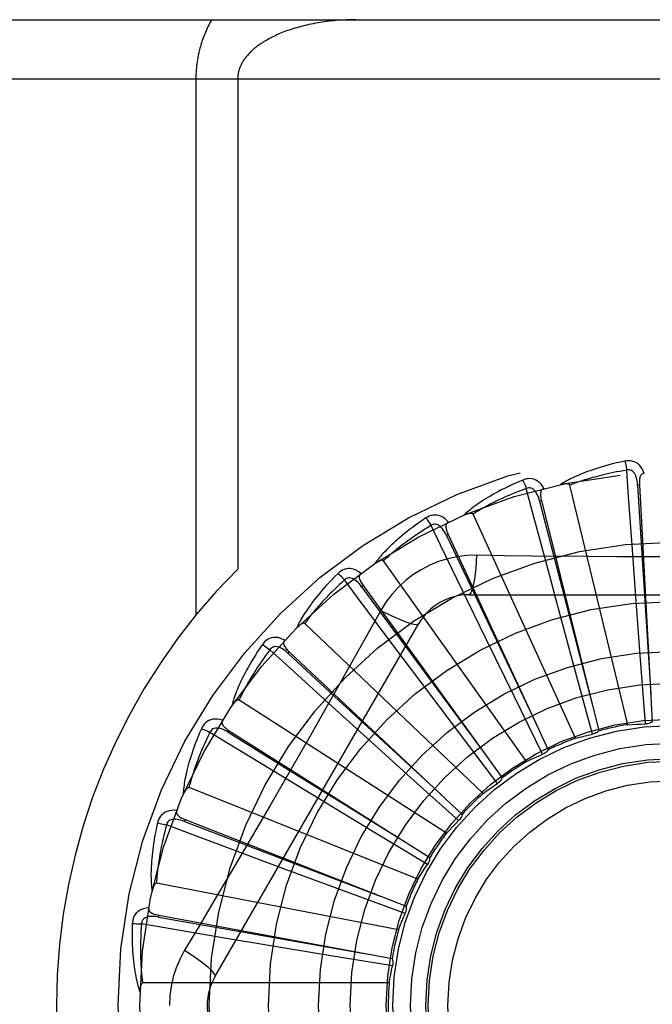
# Model space of a CAD drawing. Header units: inches. Extents: x 0 to 227, y 0 to 147.
# Tile 134 of 256: x 43.426 to 43.747, y 79.993 to 80.492. Entities that reach past the tile are written whole.
import ezdxf

# ---------------------------------------------------------------- set-up
doc = ezdxf.new("R2010")
doc.units = ezdxf.units.IN
doc.header["$LTSCALE"] = 12.4666666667
doc.header["$MEASUREMENT"] = 0
doc.linetypes.add('HIDDEN', pattern=[0.2, 0.1, -0.1])
doc.layers.add('LEFTHAND_DOOR_ASSEMBLY', color=7, linetype='CONTINUOUS')

msp = doc.modelspace()

# ---------------------------------------------------------------- linework, layer by layer
at = {"layer": 'LEFTHAND_DOOR_ASSEMBLY', "color": 8, "linetype": 'HIDDEN'}
for p, q in [((43.1784499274, 80.4923932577), (44.2404499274, 80.4923932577)), ((43.14844992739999, 80.4623932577), (44.2404499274, 80.4623932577)), ((43.5151631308, 80.4623932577), (43.5151631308, 80.1903715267)), ((43.5363763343, 80.4623932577), (43.5363763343, 80.2137606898)), ((43.7341562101, 80.1348321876), (43.70469369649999, 80.2562783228)), ((43.7400270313, 80.2564443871), (43.7390688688, 80.2563918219)), ((43.7400270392, 80.2564442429), (43.7465640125, 80.1362700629)), ((43.6903608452, 80.24846996), (43.6894299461, 80.2482370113)), ((43.6903608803, 80.2484698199), (43.7195228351, 80.13170447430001)), ((43.7076113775, 80.1279443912), (43.65569745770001, 80.2416200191)), ((43.6431013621, 80.2312402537), (43.6422313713, 80.2308353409)), ((43.643101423, 80.2312401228), (43.6938343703, 80.1221038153)), ((43.738216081, 80.19961304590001), (43.73664416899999, 80.2213099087)), ((43.6828497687, 80.1161574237), (43.610360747, 80.217954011)), ((43.6993380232, 80.1923229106), (43.69368835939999, 80.2133301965)), ((43.5999566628, 80.2053779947), (43.5991790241, 80.2048157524)), ((43.5999567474, 80.2053778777), (43.6704270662, 80.1078150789)), ((43.66254220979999, 80.1778067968), (43.6530189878, 80.1973652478)), ((43.65350797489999, 80.20072665), (43.8603918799, 80.20072665)), ((43.7405626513, 80.167906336), (43.738216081, 80.19961304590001)), ((43.6089185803, 80.1927040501), (43.6020155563, 80.1803288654)), ((43.70764272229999, 80.1616332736), (43.6993380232, 80.1923229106)), ((43.5248069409, 80.0069765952), (43.6282488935, 80.18614331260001)), ((43.66076633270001, 80.09989729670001), (43.5703221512, 80.1861356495)), ((43.6765048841, 80.1492434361), (43.66254220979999, 80.1778067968)), ((43.5624861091, 80.1718179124), (43.56182892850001, 80.1711186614)), ((43.5624862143, 80.1718178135), (43.6501469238, 80.0893546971)), ((43.62915853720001, 80.1565893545), (43.6161059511, 80.1739920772)), ((43.74304297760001, 80.1352056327), (43.7405626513, 80.167906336)), ((43.7162668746, 80.1299929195), (43.70764272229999, 80.1616332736)), ((43.6482745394, 80.1311846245), (43.62915853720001, 80.1565893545)), ((43.6421592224, 80.0797516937), (43.5370287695, 80.1473149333)), ((43.69096116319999, 80.11980699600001), (43.6765048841, 80.1492434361)), ((43.6003935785, 80.1294374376), (43.5842833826, 80.1440554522)), ((43.5320439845, 80.1317729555), (43.531531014, 80.13096196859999)), ((43.5320441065, 80.1317728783), (43.6337269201, 80.0673898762)), ((43.6680404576, 80.105016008), (43.6482745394, 80.1311846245)), ((43.6239720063, 80.1081095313), (43.6003935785, 80.1294374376)), ((43.5772869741, 80.09733238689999), (43.558701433, 80.1086373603)), ((43.6483331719, 80.0861545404), (43.6239720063, 80.1081095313)), ((43.6277009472, 80.0564487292), (43.51168391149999, 80.102894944)), ((43.6044756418, 80.08085215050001), (43.5772869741, 80.09733238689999)), ((43.5097305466, 80.08669045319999), (43.50938032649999, 80.0857970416)), ((43.509730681, 80.0866904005), (43.621760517, 80.0427144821)), ((43.6325515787, 80.0639042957), (43.6044756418, 80.08085215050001)), ((43.5606738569, 80.0614345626), (43.5402847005, 80.0690179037)), ((43.5904900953, 80.05039763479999), (43.5606738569, 80.0614345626)), ((43.617914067, 80.03083063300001), (43.4952036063, 80.0544811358)), ((43.621266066, 80.0390694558), (43.5904900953, 80.05039763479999)), ((43.4963522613, 80.0381998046), (43.49617744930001, 80.03725625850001)), ((43.4963524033, 80.0381997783), (43.61468021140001, 80.0162203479)), ((43.5511546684, 80.0230414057), (43.5296988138, 80.0266290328)), ((43.5825208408, 80.01784668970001), (43.5511546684, 80.0230414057)), ((43.6148845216, 80.0125476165), (43.5825208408, 80.01784668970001)), ((43.613152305, 80.00382331), (43.4881834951, 80.00382331))]:
    msp.add_line(p, q, dxfattribs=at)
for points in [[(43.5232016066, 80.4923932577), (43.522746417, 80.4915904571), (43.52230553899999, 80.49078471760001), (43.5218789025, 80.4899756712), (43.5214667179, 80.4891644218), (43.5210691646, 80.4883517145), (43.5206862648, 80.4875382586), (43.5203181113, 80.4867247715), (43.5199646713, 80.485911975), (43.5196259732, 80.4851005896), (43.5193019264, 80.4842913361), (43.5189924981, 80.48348493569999), (43.5186975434, 80.4826821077), (43.5184169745, 80.4818835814), (43.51815058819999, 80.4810900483), (43.5178982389, 80.48030223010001), (43.5176596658, 80.479520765), (43.517434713, 80.4787465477), (43.5172229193, 80.4779795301), (43.5170239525, 80.477220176), (43.51683727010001, 80.47646784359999), (43.51666235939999, 80.47572222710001), (43.5164987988, 80.474982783), (43.5163461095, 80.4742490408), (43.5162039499, 80.4735204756), (43.5160718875, 80.4727964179), (43.5159497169, 80.472076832), (43.515837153, 80.4713614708), (43.5157340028, 80.4706502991), (43.5156400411, 80.4699432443), (43.5155550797, 80.46924017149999), (43.5154789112, 80.46854097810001), (43.5154113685, 80.4678454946), (43.5153522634, 80.4671535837), (43.5153014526, 80.46646504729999), (43.5152587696, 80.465779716), (43.515224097, 80.46509736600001), (43.5151972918, 80.46441780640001), (43.51517826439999, 80.46374076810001), (43.5151668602, 80.46306587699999), (43.5151631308, 80.4623932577)], [(43.5963763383, 80.4923932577), (43.5951207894, 80.4923866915), (43.5938677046, 80.4923670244), (43.59261665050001, 80.4923343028), (43.5913689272, 80.4922885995), (43.59012541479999, 80.4922300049), (43.5888869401, 80.4921586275), (43.5876543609, 80.4920745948), (43.5864284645, 80.49197805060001), (43.5852100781, 80.4918691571), (43.5839999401, 80.4917480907), (43.5827988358, 80.4916150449), (43.5816074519, 80.4914702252), (43.5804265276, 80.49131385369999), (43.5792566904, 80.49114616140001), (43.57809862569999, 80.4909673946), (43.5769528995, 80.490777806), (43.5758201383, 80.4905776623), (43.5747008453, 80.4903672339), (43.5735955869, 80.4901468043), (43.5725047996, 80.4899166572), (43.57142898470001, 80.4896770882), (43.57036851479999, 80.48942839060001), (43.5693238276, 80.4891708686), (43.56829523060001, 80.4889048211), (43.5672830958, 80.4886305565), (43.5662876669, 80.4883483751), (43.56530924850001, 80.488058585), (43.5643480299, 80.4877614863), (43.5634042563, 80.4874573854), (43.5624780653, 80.4871465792), (43.5615696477, 80.4868293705), (43.5606790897, 80.48650605), (43.5598065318, 80.4861769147), (43.5589520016, 80.48584224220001), (43.5581155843, 80.4855023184), (43.5572972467, 80.4851574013), (43.5564970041, 80.48480775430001), (43.5557147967, 80.4844536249), (43.5549505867, 80.4840952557), (43.5542043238, 80.4837328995), (43.5534759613, 80.4833667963), (43.55276545, 80.482997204), (43.55207276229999, 80.4826243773), (43.5513977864, 80.4822485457), (43.5507404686, 80.4818699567), (43.5501006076, 80.4814887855), (43.5494780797, 80.481105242), (43.5488725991, 80.4807194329), (43.5482839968, 80.4803315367), (43.5477117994, 80.47994149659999), (43.5471552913, 80.4795490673), (43.5466150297, 80.479154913), (43.5460906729, 80.4787589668), (43.5455842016, 80.47836322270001), (43.5450977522, 80.4779697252), (43.544630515, 80.4775785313), (43.5441835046, 80.4771911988), (43.543753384, 80.4768052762), (43.5433372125, 80.47641872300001), (43.5429348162, 80.47603147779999), (43.5425446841, 80.47564232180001), (43.542167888, 80.4752525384), (43.5418051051, 80.4748630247), (43.5414560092, 80.4744737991), (43.5411205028, 80.4740850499), (43.5407985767, 80.47369716), (43.5404902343, 80.47331047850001), (43.5401953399, 80.4729253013), (43.5399138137, 80.4725419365), (43.539645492, 80.47216069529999), (43.5393902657, 80.4717819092), (43.53914789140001, 80.4714058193), (43.5389182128, 80.47103276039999), (43.5387008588, 80.4706627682), (43.5384955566, 80.4702960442), (43.5383018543, 80.469932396), (43.53811934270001, 80.4695717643), (43.5379476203, 80.46921390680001), (43.5377862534, 80.4688586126), (43.5376349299, 80.4685056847), (43.53749326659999, 80.46815487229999), (43.5373610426, 80.4678060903), (43.53723796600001, 80.4674591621), (43.5371238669, 80.4671140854), (43.5370185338, 80.4667708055), (43.5369217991, 80.46642928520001), (43.5368334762, 80.4660894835), (43.53675341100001, 80.4657513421), (43.53668143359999, 80.4654148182), (43.5366174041, 80.46507981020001), (43.5365611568, 80.46474615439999), (43.5365125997, 80.4644139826), (43.53647167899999, 80.4640845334), (43.53643811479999, 80.4637543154), (43.5364114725, 80.4634201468), (43.5363921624, 80.46308230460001), (43.5363804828, 80.46273989), (43.5363763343, 80.4623932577)], [(43.7326995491, 80.2685098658), (43.7305203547, 80.2680419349), (43.7284407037, 80.26756535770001), (43.7264621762, 80.267083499), (43.7245783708, 80.2665972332), (43.72278480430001, 80.2661074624), (43.7210774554, 80.2656156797), (43.7194521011, 80.2651227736), (43.7179049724, 80.2646301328), (43.7164321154, 80.2641386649), (43.7150299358, 80.26364970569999), (43.7136946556, 80.26316418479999), (43.7124229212, 80.2626834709), (43.7112108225, 80.262209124), (43.7100562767, 80.2617409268), (43.7089564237, 80.2612791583), (43.70790985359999, 80.26082319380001), (43.70691489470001, 80.2603721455), (43.7059696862, 80.2599264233), (43.705072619, 80.2594857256), (43.7042213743, 80.25905088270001), (43.7034138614, 80.2586222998), (43.702647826, 80.2582006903), (43.7019209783, 80.257787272), (43.70123136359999, 80.2573807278), (43.7005760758, 80.25697970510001), (43.69995584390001, 80.25658515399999)], [(43.7424452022, 80.2622734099), (43.7419573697, 80.2635410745), (43.7413860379, 80.26466797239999), (43.7407281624, 80.2656618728), (43.7399908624, 80.2665131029), (43.7391766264, 80.2672216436), (43.7382970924, 80.2677866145), (43.7373541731, 80.2682070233), (43.736380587, 80.2684940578), (43.7354010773, 80.2686480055), (43.7344431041, 80.2686930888), (43.7335466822, 80.2686482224), (43.7326995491, 80.2685098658)], [(43.7326995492, 80.2685098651), (43.7328526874, 80.2679092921), (43.7330127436, 80.2672205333), (43.7331741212, 80.2664670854), (43.7333348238, 80.2656581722), (43.733492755, 80.2648032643), (43.73364217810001, 80.2639328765)], [(43.733642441, 80.2639329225), (43.7318183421, 80.2636226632), (43.7300701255, 80.2633094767), (43.7283994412, 80.2629929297), (43.7268013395, 80.2626743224), (43.7252724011, 80.2623545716), (43.7238096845, 80.2620343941), (43.7224100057, 80.26171462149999), (43.7210706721, 80.2613958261), (43.7197887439, 80.26107869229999), (43.7185617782, 80.2607637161), (43.7173870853, 80.2604514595), (43.7162624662, 80.26014240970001), (43.7151855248, 80.2598371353), (43.7141541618, 80.2595359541), (43.7131660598, 80.2592393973), (43.7122194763, 80.25894739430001), (43.71131234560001, 80.2586601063), (43.7104433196, 80.2583773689), (43.7096107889, 80.2580990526), (43.70881347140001, 80.2578252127), (43.7080499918, 80.2575558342), (43.7073190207, 80.25729099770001), (43.7066191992, 80.25703075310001), (43.7059492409, 80.2567751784), (43.7053071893, 80.2565243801), (43.70469369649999, 80.2562783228)], [(43.7390674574, 80.2563914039), (43.738980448, 80.2574255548), (43.7388501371, 80.2583996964), (43.7386733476, 80.2593159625), (43.7384485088, 80.2601705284), (43.7381711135, 80.26096207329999), (43.7378413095, 80.2616835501), (43.73745978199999, 80.2623325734), (43.7370245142, 80.2628914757), (43.7365353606, 80.26334189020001), (43.7359979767, 80.26368309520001), (43.7354157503, 80.2639070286), (43.73481361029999, 80.264020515), (43.7342204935, 80.264028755), (43.7336380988, 80.2639325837)], [(43.73664416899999, 80.2213099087), (43.7344117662, 80.2529122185), (43.733642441, 80.2639329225)], [(43.74244851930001, 80.2622734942), (43.7419918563, 80.2622036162), (43.7415854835, 80.2620581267), (43.7412288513, 80.2618317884), (43.7409236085, 80.2615403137), (43.7406739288, 80.2611971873), (43.7404716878, 80.26080385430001), (43.74031143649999, 80.2603640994), (43.7401893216, 80.25988438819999), (43.7401011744, 80.2593709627), (43.7400424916, 80.258828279), (43.740008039, 80.2582624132), (43.7399958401, 80.2576747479), (43.7400017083, 80.2570691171), (43.7400270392, 80.2564442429)], [(43.6808823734, 80.25893066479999), (43.6788311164, 80.2580587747), (43.6768792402, 80.2571972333), (43.6750276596, 80.2563496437), (43.6732699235, 80.2555156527), (43.6716014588, 80.2546952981), (43.6700180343, 80.2538892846), (43.6685153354, 80.2530976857), (43.6670893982, 80.2523211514), (43.6657361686, 80.251559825), (43.66445186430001, 80.2508143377), (43.6632325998, 80.25008488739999), (43.662074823, 80.2493721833), (43.6609743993, 80.2486770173), (43.6599293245, 80.2479987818), (43.6589367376, 80.2473372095), (43.65799537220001, 80.24669142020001), (43.657103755, 80.24606022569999), (43.65625998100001, 80.2454436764), (43.6554625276, 80.2448411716), (43.6547089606, 80.2442530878), (43.6539971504, 80.2436794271), (43.6533247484, 80.2431204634), (43.6526892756, 80.2425769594), (43.65208906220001, 80.2420472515), (43.6515215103, 80.2415294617), (43.65098715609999, 80.241024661)], [(43.69163216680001, 80.2546512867), (43.690913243, 80.2558037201), (43.6901389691, 80.2568021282), (43.6893048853, 80.2576535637), (43.688419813, 80.2583498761), (43.6874861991, 80.2588915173), (43.686515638, 80.2592798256), (43.6855101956, 80.2595141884), (43.6844998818, 80.2596117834), (43.6835089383, 80.2595775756), (43.6825597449, 80.2594405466), (43.6816880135, 80.259226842), (43.6808823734, 80.25893066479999)], [(43.6808823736, 80.25893066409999), (43.6811464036, 80.2583699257), (43.6814339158, 80.2577239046), (43.6817349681, 80.2570146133), (43.68204585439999, 80.2562507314), (43.68236272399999, 80.2554411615), (43.6826741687, 80.2546147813)], [(43.70469369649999, 80.2562783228), (43.7046220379, 80.2564357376), (43.70451677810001, 80.2565677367), (43.7043743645, 80.25667261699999), (43.704205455, 80.256755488), (43.704018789, 80.2568201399), (43.7038165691, 80.2568688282), (43.7036042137, 80.2569046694), (43.70338081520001, 80.2569288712), (43.7031470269, 80.256943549), (43.702903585, 80.2569490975), (43.7026512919, 80.2569464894), (43.7023906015, 80.2569361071), (43.7021226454, 80.2569186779), (43.701846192, 80.2568941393), (43.7015607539, 80.2568628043), (43.70126523, 80.2568242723), (43.7009586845, 80.2567786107), (43.7006401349, 80.2567247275), (43.7003081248, 80.2566614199), (43.6999631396, 80.2565890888)], [(43.7390688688, 80.2563918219), (43.7410978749, 80.2241864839), (43.7458110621, 80.1504514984)], [(43.68267441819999, 80.2546148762), (43.680942, 80.2539650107), (43.67928464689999, 80.2533266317), (43.67770406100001, 80.25269962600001), (43.6761951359, 80.2520843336), (43.6747543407, 80.25148100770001), (43.6733786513, 80.2508897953), (43.67206478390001, 80.2503109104), (43.6708099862, 80.2497444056), (43.66961124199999, 80.24919039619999), (43.6684660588, 80.2486489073), (43.6673716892, 80.2481199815), (43.66632588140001, 80.247603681), (43.6653261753, 80.2471001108), (43.6643704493, 80.2466091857), (43.6634563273, 80.2461309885), (43.66258211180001, 80.2456651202), (43.6617457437, 80.2452113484), (43.66094593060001, 80.2447692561), (43.6601811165, 80.24433841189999), (43.6594500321, 80.24391862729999), (43.6587513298, 80.2435096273), (43.65808368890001, 80.2431112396), (43.6574457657, 80.2427232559), (43.6568362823, 80.24234550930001), (43.6562532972, 80.2419777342), (43.65569745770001, 80.2416200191)], [(43.6894286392, 80.2482363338), (43.6891474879, 80.2492353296), (43.6888351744, 80.2501672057), (43.68848817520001, 80.251033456), (43.6881056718, 80.2518300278), (43.68768348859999, 80.252554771), (43.6872231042, 80.253200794), (43.6867256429, 80.25376588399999), (43.686192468, 80.2542323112), (43.6856269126, 80.2545820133), (43.6850346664, 80.2548153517), (43.684420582, 80.2549250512), (43.6838078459, 80.2549225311), (43.6832238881, 80.254818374), (43.68267021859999, 80.2546137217)], [(43.69368835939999, 80.2133301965), (43.6855155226, 80.2439389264), (43.68267441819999, 80.2546148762)], [(43.6916360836, 80.2546523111), (43.6912004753, 80.2544970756), (43.690828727, 80.2542771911), (43.6905213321, 80.2539874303), (43.6902768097, 80.2536434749), (43.6900965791, 80.2532592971), (43.6899724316, 80.25283479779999), (43.6898983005, 80.2523726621), (43.6898691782, 80.2518785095), (43.6898797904, 80.2513576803), (43.6899248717, 80.2508136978), (43.6899981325, 80.25025153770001), (43.6900973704, 80.2496721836), (43.690217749, 80.249078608), (43.6903608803, 80.2484698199)], [(43.6894299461, 80.2482370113), (43.69751718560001, 80.2169976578), (43.7160996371, 80.1454871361)], [(43.6431798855, 80.237550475), (43.6422558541, 80.23854602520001), (43.64130662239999, 80.2393798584), (43.64032647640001, 80.2400580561), (43.6393256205, 80.24057428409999), (43.63830637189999, 80.2409294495), (43.6372798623, 80.2411270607), (43.63624823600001, 80.241166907), (43.63523771, 80.2410715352), (43.634271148, 80.2408504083), (43.6333650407, 80.2405362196), (43.6325495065, 80.2401614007), (43.6318144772, 80.23971810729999)], [(43.65569745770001, 80.2416200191), (43.6555973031, 80.2417610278), (43.6554689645, 80.241870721), (43.6553092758, 80.241946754), (43.6551277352, 80.241996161), (43.6549322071, 80.2420243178), (43.6547244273, 80.242033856), (43.6545091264, 80.2420288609), (43.6542851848, 80.2420103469), (43.6540528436, 80.2419805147), (43.6538127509, 80.2419398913), (43.6535655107, 80.2418895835), (43.6533114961, 80.2418300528), (43.6530516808, 80.2417622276), (43.65278486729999, 80.2416858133), (43.6525105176, 80.2416010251), (43.65222762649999, 80.2415072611), (43.6519353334, 80.2414044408), (43.6516326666, 80.24129121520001), (43.6513182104, 80.2411660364), (43.6509924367, 80.24102942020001)], [(43.6318144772, 80.23971810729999), (43.6299652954, 80.23847377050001), (43.6282117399, 80.2372584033), (43.6265540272, 80.2360757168), (43.6249858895, 80.23492414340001), (43.6235028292, 80.2338028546), (43.6221005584, 80.2327117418), (43.6207748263, 80.2316500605), (43.6195216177, 80.2306176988), (43.6183369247, 80.22961403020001), (43.6172169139, 80.2286389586), (43.6161577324, 80.227691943), (43.6151557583, 80.2267730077), (43.6142067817, 80.2258821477), (43.61330894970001, 80.22501838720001), (43.61245950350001, 80.224180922), (43.6116573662, 80.2233686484), (43.610901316, 80.2225801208), (43.6101894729, 80.22181502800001), (43.6095204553, 80.22107249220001), (43.60889180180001, 80.2203524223), (43.6083014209, 80.2196544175), (43.6077469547, 80.2189783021), (43.6072258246, 80.2183243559), (43.60673670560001, 80.2176906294), (43.6062774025, 80.2170747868), (43.605848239, 80.2164779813)], [(43.6343909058, 80.2358194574), (43.63281278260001, 80.23485347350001), (43.631306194, 80.2339129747), (43.6298728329, 80.232998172), (43.6285076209, 80.2321084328), (43.627207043, 80.2312433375), (43.6259681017, 80.2304024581), (43.6247875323, 80.2295853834), (43.6236626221, 80.228791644), (43.6225903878, 80.2280207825), (43.6215683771, 80.22727235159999), (43.62059388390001, 80.2265458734), (43.6196646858, 80.2258409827), (43.618778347, 80.2251573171), (43.6179328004, 80.2244943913), (43.6171256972, 80.223851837), (43.61635544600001, 80.2232289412), (43.6156200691, 80.2226250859), (43.61491837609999, 80.2220396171), (43.61424892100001, 80.2214718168), (43.613610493, 80.2209212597), (43.6130018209, 80.2203874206), (43.6124216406, 80.2198698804), (43.6118686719, 80.21936818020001), (43.6113416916, 80.2188819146), (43.6108388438, 80.218410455), (43.610360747, 80.217954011)], [(43.6318144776, 80.2397181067), (43.6321798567, 80.23921746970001), (43.6325844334, 80.238637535), (43.6330142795, 80.2379980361), (43.6334641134, 80.2373067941), (43.6339284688, 80.2365718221), (43.6343906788, 80.235819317)], [(43.6422302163, 80.2308344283), (43.6417650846, 80.23176216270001), (43.6412820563, 80.2326180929), (43.64077738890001, 80.2334030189), (43.6402510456, 80.2341128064), (43.6396993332, 80.2347445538), (43.639125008, 80.23529177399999), (43.6385295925, 80.2357525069), (43.6379177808, 80.2361096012), (43.6372962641, 80.2363459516), (43.636670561, 80.23646298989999), (43.6360468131, 80.2364544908), (43.63544562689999, 80.2363360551), (43.6348919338, 80.2361232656), (43.63438700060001, 80.235817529)], [(43.6530189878, 80.1973652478), (43.6392011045, 80.2258741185), (43.6343909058, 80.2358194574)], [(43.6431829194, 80.2375517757), (43.6427849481, 80.2373171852), (43.6424617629, 80.23703108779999), (43.64221479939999, 80.2366884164), (43.64203975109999, 80.2363043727), (43.6419354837, 80.2358930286), (43.6418939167, 80.2354527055), (43.6419085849, 80.2349848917), (43.641973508, 80.2344941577), (43.642082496, 80.2339847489), (43.64222971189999, 80.2334591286), (43.6424080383, 80.23292099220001), (43.6426151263, 80.2323708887), (43.6428456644, 80.23181082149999), (43.643101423, 80.2312401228)], [(43.6422313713, 80.2308353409), (43.6560845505, 80.2016910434), (43.6878646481, 80.1349895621)], [(43.610360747, 80.217954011), (43.6102357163, 80.2180735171), (43.6100889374, 80.21815693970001), (43.6099177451, 80.21820137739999), (43.6097301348, 80.2182155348), (43.6095328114, 80.2182061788), (43.6093269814, 80.218176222), (43.6091165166, 80.21813057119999), (43.6089001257, 80.2180700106), (43.608677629, 80.2179967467), (43.6084495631, 80.2179114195), (43.6082163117, 80.2178152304), (43.6079781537, 80.2177087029), (43.6077358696, 80.21759293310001), (43.60748833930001, 80.21746740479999), (43.6072349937, 80.2173322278), (43.6069749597, 80.21718662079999), (43.6067027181, 80.2170272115), (43.60643163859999, 80.2168618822), (43.6061746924, 80.2166982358), (43.6059275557, 80.216533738)], [(43.6574913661, 80.2207475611), (43.6525571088, 80.22059743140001), (43.6476897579, 80.2200132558), (43.6429043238, 80.2189975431), (43.638233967, 80.21755913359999), (43.63370283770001, 80.2157055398), (43.6293534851, 80.21345271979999), (43.62522503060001, 80.2108148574), (43.6213483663, 80.20781806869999), (43.6177568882, 80.2044912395), (43.6144727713, 80.2008498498), (43.6115236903, 80.1969166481), (43.6089185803, 80.1927040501)], [(43.6574913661, 80.2207475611), (43.65729583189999, 80.2173621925), (43.6570419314, 80.2141782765), (43.6567391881, 80.2112954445), (43.65638886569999, 80.2086959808), (43.6559910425, 80.2063850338), (43.6555511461, 80.2044227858), (43.6550753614, 80.2028410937), (43.6545708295, 80.2016783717), (43.6540432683, 80.2009663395), (43.65350797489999, 80.20072665)], [(43.7142900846, 80.2200956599), (43.6858702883, 80.2203744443), (43.6717109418, 80.2205380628), (43.6574913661, 80.2207475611)], [(43.8422397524, 80.2205381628), (43.813908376, 80.2202309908), (43.7996975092, 80.2201012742), (43.7854680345, 80.22000870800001), (43.7712384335, 80.2199415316), (43.7569997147, 80.21992475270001), (43.7427598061, 80.219938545), (43.7285252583, 80.2200040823), (43.7142900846, 80.2200956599)], [(43.58726930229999, 80.21156658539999), (43.58568902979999, 80.20999477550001), (43.5841971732, 80.20846950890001), (43.5827932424, 80.2069944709), (43.5814713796, 80.205566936), (43.5802273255, 80.2041852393), (43.57905689, 80.2028484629), (43.57795604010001, 80.201555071), (43.57692085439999, 80.2003041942), (43.5759475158, 80.1990944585), (43.5750322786, 80.1979250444), (43.57417146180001, 80.1967946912), (43.5733615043, 80.1957027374), (43.5725982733, 80.1946483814), (43.5718801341, 80.19363031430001), (43.57120452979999, 80.19264722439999), (43.570570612, 80.1916978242), (43.5699774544, 80.19078046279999), (43.56942327, 80.1898944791), (43.5689068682, 80.1890387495), (43.56842584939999, 80.1882127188), (43.5679782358, 80.1874155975), (43.5675617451, 80.1866467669), (43.5671737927, 80.18590601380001), (43.5668134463, 80.1851911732), (43.5664789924, 80.18449953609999), (43.5661705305, 80.1838322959)], [(43.59883955, 80.2115890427), (43.5977438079, 80.2123917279), (43.5966539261, 80.2130308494), (43.5955631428, 80.2135112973), (43.59448267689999, 80.2138287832), (43.5934146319, 80.2139846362), (43.5923692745, 80.2139844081), (43.59134875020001, 80.21382829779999), (43.5903745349, 80.2135434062), (43.5894672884, 80.2131433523), (43.5886370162, 80.2126633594), (43.58790715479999, 80.2121409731), (43.58726930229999, 80.21156658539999)], [(43.5872693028, 80.2115665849), (43.5877228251, 80.2111441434), (43.588229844, 80.2106512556), (43.5887729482, 80.2101046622), (43.5893454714, 80.2095110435), (43.5899405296, 80.2088772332), (43.5905367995, 80.20822580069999)], [(43.59884271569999, 80.21159135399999), (43.59849606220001, 80.2112853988), (43.59823269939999, 80.2109431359), (43.5980550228, 80.2105598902), (43.5979558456, 80.2101496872), (43.5979313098, 80.2097260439), (43.5979738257, 80.20928581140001), (43.5980767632, 80.2088292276), (43.5982333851, 80.2083596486), (43.59843680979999, 80.2078800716), (43.5986808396, 80.2073918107), (43.59895778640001, 80.2068971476), (43.5992652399, 80.2063961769), (43.5995976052, 80.2058898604), (43.5999567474, 80.2053778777)], [(43.5905369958, 80.2082259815), (43.5891702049, 80.2069787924), (43.587868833, 80.2057701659), (43.5866345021, 80.20460062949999), (43.58546234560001, 80.203468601), (43.58434899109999, 80.202373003), (43.5832915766, 80.2013128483), (43.582286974, 80.2002871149), (43.58133260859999, 80.1992948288), (43.5804256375, 80.1983349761), (43.5795637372, 80.1974066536), (43.5787443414, 80.1965088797), (43.57796533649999, 80.1956408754), (43.5772243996, 80.1948018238), (43.5765195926, 80.1939908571), (43.575848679, 80.1932071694), (43.57521023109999, 80.1924497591), (43.5746024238, 80.1917176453), (43.574024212, 80.1910099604), (43.5734743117, 80.1903257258), (43.5729516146, 80.18966429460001), (43.5724549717, 80.1890249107), (43.5719832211, 80.1884069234), (43.5715351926, 80.1878096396), (43.571109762, 80.1872324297), (43.5707052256, 80.1866743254), (43.5703221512, 80.1861356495)], [(43.59917806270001, 80.20481463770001), (43.5985457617, 80.2056375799), (43.59790947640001, 80.2063866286), (43.5972653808, 80.2070618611), (43.5966142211, 80.2076592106), (43.5959529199, 80.2081751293), (43.5952854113, 80.2086037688), (43.5946135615, 80.2089434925), (43.5939452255, 80.2091783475), (43.5932902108, 80.209292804), (43.5926536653, 80.2092893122), (43.5920427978, 80.2091629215), (43.59147489, 80.2089328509), (43.59097147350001, 80.2086191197), (43.5905335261, 80.2082233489)], [(43.6161059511, 80.1739920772), (43.5971424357, 80.1993707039), (43.5905369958, 80.2082259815)], [(43.5991790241, 80.2048157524), (43.6182974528, 80.1788198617), (43.662126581, 80.11933818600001)], [(43.6089167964, 80.1927049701), (43.6119474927, 80.1911810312), (43.6148324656, 80.1898086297), (43.6174805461, 80.1886293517), (43.6199068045, 80.1876330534), (43.6221070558, 80.1868221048), (43.624026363, 80.1862219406), (43.625634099, 80.1858431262), (43.6268932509, 80.18569871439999), (43.627773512, 80.1857995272), (43.6282487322, 80.1861430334)], [(43.5703221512, 80.1861356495), (43.5701767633, 80.1862293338), (43.570016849, 80.18628347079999), (43.5698403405, 80.186294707), (43.5696534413, 80.1862731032), (43.5694614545, 80.1862265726), (43.5692650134, 80.1861582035), (43.56906699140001, 80.18607354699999), (43.5688659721, 80.18597312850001), (43.5686613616, 80.1858590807), (43.5684535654, 80.1857321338), (43.56824273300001, 80.1855935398), (43.5680290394, 80.1854438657), (43.5678130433, 80.1852843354), (43.5675937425, 80.1851142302), (43.5673705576, 80.1849335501), (43.5671427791, 80.18474136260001), (43.56690945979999, 80.1845370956), (43.5666707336, 80.1843196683), (43.5664263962, 80.1840876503), (43.5661765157, 80.1838415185)], [(43.6020155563, 80.1803288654), (43.5881158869, 80.15563958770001), (43.5811227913, 80.1432677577), (43.5740882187, 80.13089838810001), (43.5670315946, 80.1185416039), (43.5599267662, 80.10620212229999), (43.5527948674, 80.0938768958), (43.5456208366, 80.0815821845), (43.5384239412, 80.0692999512)], [(43.5602137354, 80.17770530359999), (43.5589858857, 80.17828611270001), (43.5577947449, 80.178707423), (43.55663274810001, 80.1789727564), (43.555511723, 80.1790800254), (43.55443348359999, 80.1790309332), (43.5534070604, 80.178832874), (43.5524345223, 80.17848644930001), (43.5515318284, 80.1780223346), (43.5507166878, 80.1774578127), (43.549992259, 80.1768293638), (43.5493744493, 80.1761782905), (43.54885682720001, 80.1754935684)], [(43.5602162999, 80.177708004), (43.55993388, 80.1773420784), (43.5597400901, 80.176956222), (43.5596381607, 80.176546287), (43.5596184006, 80.176124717), (43.5596744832, 80.1757040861), (43.5597995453, 80.17527985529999), (43.5599870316, 80.1748510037), (43.5602296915, 80.1744195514), (43.5605202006, 80.1739871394), (43.5608522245, 80.173553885), (43.5612177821, 80.1731205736), (43.5616144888, 80.172686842), (43.56203666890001, 80.1722525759), (43.5624862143, 80.1718178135)], [(43.54885682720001, 80.1754935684), (43.54760257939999, 80.1736510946), (43.54642634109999, 80.1718710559), (43.5453269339, 80.17015697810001), (43.5442991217, 80.16850507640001), (43.5433390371, 80.16691291), (43.5424427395, 80.16537878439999), (43.54160655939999, 80.1639004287), (43.5408268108, 80.1624762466), (43.5401000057, 80.16110416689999), (43.53942262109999, 80.1597826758), (43.5387912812, 80.1585098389), (43.5382026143, 80.1572843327), (43.5376527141, 80.1561045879), (43.537140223, 80.1549690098), (43.5366628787, 80.1538758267), (43.5362200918, 80.15282361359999), (43.5358112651, 80.1518105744), (43.5354347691, 80.1508357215), (43.5350896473, 80.1498977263), (43.5347736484, 80.1489955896), (43.53448498, 80.14812816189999), (43.534221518, 80.1472944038), (43.53398076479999, 80.1464936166), (43.53376221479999, 80.14572349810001), (43.5335646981, 80.1449810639), (43.5333880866, 80.1442675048)], [(43.55269768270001, 80.1728317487), (43.5515916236, 80.171348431), (43.5505425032, 80.1699153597), (43.5495518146, 80.1685333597), (43.54861507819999, 80.1671999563), (43.54772918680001, 80.16591345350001), (43.5468915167, 80.1646723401), (43.5460991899, 80.16347502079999), (43.54534986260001, 80.16232005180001), (43.54464093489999, 80.1612058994), (43.5439702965, 80.1601312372), (43.543335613, 80.1590946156), (43.5427349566, 80.1580948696), (43.542166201, 80.1571307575), (43.54162760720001, 80.1562010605), (43.5411171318, 80.1553045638), (43.54063356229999, 80.1544400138), (43.5401752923, 80.1536061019), (43.5397414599, 80.1528017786), (43.5393309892, 80.1520258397), (43.5389429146, 80.15127744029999), (43.5385762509, 80.15055562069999), (43.5382299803, 80.1498595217), (43.537903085, 80.1491882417), (43.53759458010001, 80.1485409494), (43.53730297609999, 80.14791637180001), (43.5370287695, 80.1473149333)], [(43.54885682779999, 80.17549356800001), (43.549382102, 80.1751645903), (43.549973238, 80.1747765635), (43.55060997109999, 80.1743426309), (43.5512844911, 80.1738680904), (43.55198874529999, 80.17335834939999), (43.5526975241, 80.17283153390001)], [(43.5618281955, 80.1711173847), (43.561051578, 80.1718057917), (43.5602850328, 80.1724208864), (43.55952478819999, 80.17296202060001), (43.5587723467, 80.1734253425), (43.5580253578, 80.1738067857), (43.5572887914, 80.1741013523), (43.5565647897, 80.1743077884), (43.55586408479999, 80.1744119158), (43.555199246, 80.1744003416), (43.5545748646, 80.1742764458), (43.5539989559, 80.1740367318), (43.553484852, 80.1737033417), (43.55304990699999, 80.1733000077), (43.5526947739, 80.17282850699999)], [(43.5842833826, 80.1440554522), (43.560859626, 80.16538658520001), (43.55269768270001, 80.1728317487)], [(43.56182892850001, 80.1711186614), (43.5855216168, 80.1492107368), (43.6398156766, 80.0990986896)], [(43.5370287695, 80.1473149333), (43.5368682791, 80.1473794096), (43.5367010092, 80.1474023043), (43.53652556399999, 80.1473799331), (43.5363461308, 80.1473233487), (43.5361664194, 80.1472413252), (43.5359864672, 80.147137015), (43.5358080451, 80.14701641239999), (43.5356296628, 80.1468797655), (43.5354503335, 80.1467290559), (43.5352703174, 80.1465650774), (43.5350895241, 80.1463890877), (43.5349080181, 80.1462016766), (43.5347261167, 80.1460041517), (43.5345429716, 80.1457956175), (43.5343580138, 80.1455759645), (43.5341707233, 80.1453441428), (43.5339771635, 80.1450948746), (43.5337870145, 80.1448407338), (43.5336096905, 80.14459388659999), (43.5334420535, 80.1443502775)], [(43.5286984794, 80.1371239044), (43.5273828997, 80.1374618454), (43.5261335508, 80.1376501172), (43.5249423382, 80.1376907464), (43.5238212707, 80.1375839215), (43.5227718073, 80.1373316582), (43.5218014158, 80.13694292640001), (43.520912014, 80.13641870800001), (43.52011346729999, 80.1357921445), (43.5194198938, 80.1350835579), (43.5188274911, 80.1343293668), (43.5183440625, 80.1335731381), (43.517965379, 80.1328028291)], [(43.5287003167, 80.13712660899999), (43.5284923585, 80.136714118), (43.5283751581, 80.1362987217), (43.528352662, 80.1358769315), (43.52841303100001, 80.1354592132), (43.5285477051, 80.1350567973), (43.5287507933, 80.1346639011), (43.52901605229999, 80.1342782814), (43.5293359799, 80.1339005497), (43.5297030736, 80.1335309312), (43.5301110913, 80.1331683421), (43.5305520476, 80.13281204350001), (43.5310236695, 80.1324612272), (43.5315204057, 80.132114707), (43.5320441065, 80.1317728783)], [(43.7465640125, 80.1362700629), (43.7460278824, 80.135956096), (43.7454667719, 80.1356956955), (43.7448749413, 80.1354872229), (43.7442673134, 80.1353343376), (43.743658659, 80.1352409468), (43.74304303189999, 80.1352056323)], [(43.517965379, 80.1328028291), (43.5170824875, 80.1307562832), (43.5162643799, 80.1287858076), (43.5155092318, 80.1268946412), (43.514812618, 80.12507807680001), (43.5141712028, 80.1233329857), (43.5135814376, 80.1216569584), (43.5130401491, 80.1200470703), (43.5125440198, 80.1185010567), (43.5120900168, 80.1170162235), (43.5116749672, 80.1155904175), (43.5112959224, 80.1142211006), (43.510949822, 80.1129063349), (43.5106331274, 80.1116438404), (43.51034480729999, 80.1104317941), (43.5100829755, 80.1092680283), (43.509847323, 80.108151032), (43.5096376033, 80.10707892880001), (43.50945240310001, 80.1060504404), (43.5092910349, 80.1050640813), (43.5091514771, 80.1041184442), (43.509032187, 80.1032120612), (43.5089312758, 80.1023435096), (43.5088464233, 80.1015116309), (43.5087775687, 80.1007140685), (43.508724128, 80.0999476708), (43.50868575, 80.0992135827)], [(43.5222405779, 80.1309159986), (43.5214352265, 80.1292501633), (43.5206762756, 80.12764444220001), (43.5199650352, 80.12609992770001), (43.5192975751, 80.1246133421), (43.5186711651, 80.123182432), (43.5180835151, 80.121805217), (43.5175321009, 80.1204795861), (43.5170148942, 80.1192036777), (43.5165296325, 80.1179754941), (43.5160744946, 80.1167933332), (43.5156474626, 80.1156553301), (43.515246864, 80.11455997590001), (43.5148708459, 80.1135056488), (43.5145179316, 80.1124908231), (43.5141863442, 80.1115139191), (43.51387513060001, 80.1105734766), (43.513582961, 80.1096679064), (43.5133091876, 80.1087960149), (43.5130529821, 80.1079564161), (43.512813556, 80.1071480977), (43.5125901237, 80.1063699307), (43.5123818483, 80.105620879), (43.512187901, 80.1048998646), (43.512007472, 80.1042058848), (43.5118393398, 80.1035374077), (43.51168391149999, 80.102894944)], [(43.5179653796, 80.1328028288), (43.5185434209, 80.1325792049), (43.5191973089, 80.1323100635), (43.5199046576, 80.1320044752), (43.5206567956, 80.131666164), (43.521444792, 80.1312989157), (43.5222404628, 80.13091575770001)], [(43.5315305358, 80.1309605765), (43.530637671, 80.1314895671), (43.5297685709, 80.1319484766), (43.5289196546, 80.1323359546), (43.5280931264, 80.1326485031), (43.527287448, 80.1328816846), (43.5265084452, 80.1330315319), (43.5257584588, 80.1330972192), (43.5250507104, 80.1330668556), (43.5244000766, 80.13292966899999), (43.5238104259, 80.1326898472), (43.5232902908, 80.1323454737), (43.522848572, 80.1319208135), (43.5224978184, 80.1314424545), (43.52223833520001, 80.130912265)], [(43.558701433, 80.1086373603), (43.5316640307, 80.12515003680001), (43.5222405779, 80.1309159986)], [(43.531531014, 80.13096196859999), (43.5589416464, 80.11393381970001), (43.6217383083, 80.0750025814)], [(43.7195228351, 80.13170447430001), (43.7190558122, 80.1312947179), (43.7185541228, 80.13093283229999), (43.71801244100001, 80.1306161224), (43.7174447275, 80.1303510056), (43.7168647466, 80.1301441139), (43.7162669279, 80.12999292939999)], [(43.7341562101, 80.1348321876), (43.7363795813, 80.13497617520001), (43.738601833, 80.13508641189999), (43.7408229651, 80.1351628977), (43.74304297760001, 80.1352056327)], [(43.7076113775, 80.1279443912), (43.7097673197, 80.1285065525), (43.71192854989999, 80.129035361), (43.7140950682, 80.1295308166), (43.7162668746, 80.1299929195)], [(43.6938343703, 80.1221038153), (43.693453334, 80.1216130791), (43.69302919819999, 80.121162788), (43.692557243, 80.1207492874), (43.6920499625, 80.1203815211), (43.6915196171, 80.12006860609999), (43.6909612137, 80.11980701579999)], [(43.6828497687, 80.1161574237), (43.6848603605, 80.1171174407), (43.68688245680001, 80.1180457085), (43.68891605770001, 80.11894222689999), (43.69096116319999, 80.11980699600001)], [(43.6704270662, 80.1078150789), (43.6701457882, 80.1072610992), (43.6698145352, 80.1067386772), (43.6694293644, 80.106243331), (43.6690008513, 80.1057862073), (43.6685393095, 80.1053785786), (43.6680405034, 80.105016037)], [(43.51168391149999, 80.102894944), (43.5115141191, 80.1029278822), (43.5113455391, 80.1029187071), (43.5111774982, 80.1028635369), (43.5110120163, 80.1027740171), (43.5108510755, 80.1026594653), (43.5106941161, 80.1025229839), (43.5105417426, 80.1023707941), (43.5103924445, 80.1022028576), (43.5102448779, 80.1020209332), (43.510099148, 80.1018258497), (43.5099549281, 80.101618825), (43.50981217, 80.10140045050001), (43.5096709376, 80.10117207), (43.5095305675, 80.10093264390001), (43.5093905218, 80.1006819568), (43.5092504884, 80.1004188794), (43.5091099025, 80.1001427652), (43.5089689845, 80.0998519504), (43.50882777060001, 80.09954432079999), (43.5086862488, 80.0992205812)], [(43.66076633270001, 80.09989729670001), (43.662558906, 80.101220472), (43.6643687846, 80.102514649), (43.66619596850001, 80.10377982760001), (43.6680404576, 80.105016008)], [(43.5054328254, 80.0913115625), (43.5040770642, 80.0913944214), (43.502814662, 80.09134285), (43.501637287, 80.0911573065), (43.5005566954, 80.0908402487), (43.4995739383, 80.0903939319), (43.4986946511, 80.0898285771), (43.4979205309, 80.0891455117), (43.4972549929, 80.088379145), (43.4967080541, 80.08755210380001), (43.4962690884, 80.08669942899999), (43.4959375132, 80.0858653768), (43.495711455, 80.0850373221)], [(43.5054342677, 80.0913153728), (43.5053080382, 80.0908704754), (43.5052715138, 80.090440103), (43.5053292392, 80.0900216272), (43.5054675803, 80.089622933), (43.5056759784, 80.0892532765), (43.5059497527, 80.0889059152), (43.5062831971, 80.08857746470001), (43.5066688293, 80.0882671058), (43.50709924, 80.0879736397), (43.5075685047, 80.087694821), (43.5080689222, 80.0874284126), (43.5085984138, 80.08717319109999), (43.5091517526, 80.0869269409), (43.509730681, 80.0866904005)], [(43.5093801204, 80.0857955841), (43.5084032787, 80.0861460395), (43.5074630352, 80.0864321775), (43.5065561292, 80.0866519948), (43.5056853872, 80.0868024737), (43.5048501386, 80.0868789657), (43.5040568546, 80.0868786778), (43.50330799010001, 80.0868012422), (43.5026187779, 80.0866374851), (43.5020058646, 80.08637964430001), (43.5014722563, 80.0860325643), (43.5010266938, 80.0855959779), (43.5006733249, 80.085095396), (43.5004194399, 80.084559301), (43.5002649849, 80.0839895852)], [(43.6421592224, 80.0797516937), (43.643668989, 80.0813902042), (43.64520123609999, 80.0830035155), (43.6467559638, 80.0845916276), (43.6483331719, 80.0861545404)], [(43.6501469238, 80.0893546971), (43.6499733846, 80.0887533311), (43.6497473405, 80.0881777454), (43.6494672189, 80.08762524), (43.6491366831, 80.0871014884), (43.6487592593, 80.0866121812), (43.6483332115, 80.0861545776)], [(43.495711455, 80.0850373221), (43.4952318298, 80.0828606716), (43.49480142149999, 80.0807709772), (43.4944178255, 80.0787710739), (43.4940775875, 80.0768555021), (43.4937780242, 80.0750205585), (43.4935161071, 80.0732632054), (43.4932892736, 80.0715799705), (43.493094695, 80.0699680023), (43.492929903, 80.0684240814), (43.4927921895, 80.066945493), (43.4926791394, 80.0655291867), (43.4925881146, 80.06417268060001), (43.4925160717, 80.0628730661), (43.4924623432, 80.06162835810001), (43.4924254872, 80.0604360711), (43.4924054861, 80.0592946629), (43.4924024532, 80.0582022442), (43.4924152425, 80.0571572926), (43.49244346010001, 80.0561582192), (43.49248538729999, 80.0552032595), (43.492539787, 80.0542906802), (43.492605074, 80.05341872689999), (43.49267918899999, 80.0525858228), (43.4927625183, 80.0517896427), (43.492855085, 80.051026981), (43.49295632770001, 80.0502988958)], [(43.5002664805, 80.0839936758), (43.4997909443, 80.0822055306), (43.4993495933, 80.0804851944), (43.4989435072, 80.0788339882), (43.4985694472, 80.07724794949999), (43.4982251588, 80.075724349), (43.497908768, 80.0742608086), (43.4976181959, 80.0728547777), (43.497351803, 80.0715040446), (43.4971077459, 80.0702062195), (43.4968845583, 80.0689592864), (43.4966806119, 80.0677610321), (43.4964945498, 80.0666096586), (43.4963248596, 80.0655032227), (43.4961703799, 80.0644399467), (43.496029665, 80.0634179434), (43.4959020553, 80.0624355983), (43.4957865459, 80.0614910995), (43.4956827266, 80.0605831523), (43.4955900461, 80.05971023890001), (43.495507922, 80.0588712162), (43.4954357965, 80.0580648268), (43.4953730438, 80.0572898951), (43.4953190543, 80.0565452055), (43.4952732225, 80.0558296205), (43.4952346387, 80.05514140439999), (43.4952036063, 80.0544811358)], [(43.4957114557, 80.08503732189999), (43.4963213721, 80.0849271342), (43.4970143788, 80.0847866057), (43.4977667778, 80.0846204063), (43.49856934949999, 80.0844305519), (43.499412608, 80.0842190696), (43.50026641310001, 80.0839934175)], [(43.5402847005, 80.0690179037), (43.5106108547, 80.0801153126), (43.5002664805, 80.0839936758)], [(43.50938032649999, 80.0857970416), (43.5395182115, 80.0742641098), (43.6085478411, 80.0479207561)], [(43.5384239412, 80.0692999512), (43.5239726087, 80.0448270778), (43.51675123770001, 80.0326465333), (43.509460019, 80.02043676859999)], [(43.6337269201, 80.0673898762), (43.6336716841, 80.0667710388), (43.633558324, 80.0661629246), (43.6333848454, 80.0655599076), (43.6331569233, 80.06497626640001), (43.632879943, 80.0644262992), (43.6325516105, 80.0639043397)], [(43.6277009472, 80.0564487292), (43.6288733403, 80.0583433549), (43.6300725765, 80.06021749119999), (43.63129865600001, 80.0620711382), (43.6325515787, 80.0639042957)], [(43.4952036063, 80.0544811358), (43.4950306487, 80.0544813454), (43.4948668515, 80.0544404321), (43.4947122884, 80.054354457), (43.4945667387, 80.05423523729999), (43.4944303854, 80.0540922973), (43.4943020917, 80.0539285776), (43.4941812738, 80.0537503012), (43.49406645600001, 80.0535571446), (43.4939559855, 80.0533505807), (43.4938498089, 80.053131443), (43.493747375, 80.0529008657), (43.49364852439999, 80.0526594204), (43.4935530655, 80.0524084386), (43.4934605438, 80.0521467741), (43.4933704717, 80.0518741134), (43.4932827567, 80.0515892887), (43.4931969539, 80.05129150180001), (43.49311363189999, 80.0509793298), (43.4930332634, 80.0506508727), (43.4929556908, 80.0503067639)], [(43.4912576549, 80.0419240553), (43.4899107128, 80.0417488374), (43.4886808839, 80.0414592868), (43.4875598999, 80.0410542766), (43.4865588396, 80.0405384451), (43.48567830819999, 80.0399142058), (43.4849219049, 80.0391926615), (43.4842910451, 80.03837543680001), (43.4837825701, 80.0374969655), (43.4834020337, 80.03658136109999), (43.4831323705, 80.0356610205), (43.4829646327, 80.0347792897), (43.48289937, 80.0339234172)], [(43.4912583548, 80.0419273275), (43.4912186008, 80.0414670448), (43.49126418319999, 80.0410378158), (43.4914000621, 80.0406378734), (43.49161135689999, 80.040272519), (43.4918859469, 80.03994898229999), (43.49222051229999, 80.0396597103), (43.4926100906, 80.0394003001), (43.4930474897, 80.0391685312), (43.4935256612, 80.0389618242), (43.4940392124, 80.038776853), (43.4945810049, 80.0386099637), (43.4951492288, 80.0384595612), (43.4957391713, 80.0383224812), (43.4963524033, 80.0381997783)], [(43.621760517, 80.0427144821), (43.6218233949, 80.04209637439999), (43.62182716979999, 80.0414777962), (43.62177094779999, 80.0408528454), (43.6216575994, 80.0402366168), (43.62148970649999, 80.0396441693), (43.6212660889, 80.039069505)], [(43.4961775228, 80.0372547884), (43.49515200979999, 80.037414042), (43.4941746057, 80.0375170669), (43.4932424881, 80.0375612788), (43.49235900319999, 80.0375442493), (43.4915243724, 80.0374612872), (43.4907454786, 80.0373108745), (43.4900248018, 80.0370931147), (43.4893790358, 80.0368018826), (43.4888259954, 80.0364327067), (43.4883677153, 80.0359909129), (43.4880128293, 80.0354778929), (43.4877605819, 80.0349194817), (43.4876127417, 80.03434502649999), (43.48756889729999, 80.0337563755)], [(43.49617744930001, 80.03725625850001), (43.5279533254, 80.03163537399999), (43.60072101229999, 80.01883202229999)], [(43.617914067, 80.03083063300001), (43.6187067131, 80.0329128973), (43.619529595, 80.0349801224), (43.6203827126, 80.03703230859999), (43.621266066, 80.0390694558)], [(43.48289937, 80.0339234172), (43.48284261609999, 80.03162225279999), (43.4828196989, 80.0294191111), (43.48282761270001, 80.0273171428), (43.4828634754, 80.0253079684), (43.4829249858, 80.0233838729), (43.4830095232, 80.0215457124), (43.483114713, 80.0197933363), (43.4832383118, 80.0181217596), (43.4833783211, 80.0165272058), (43.483532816, 80.0150057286), (43.48369996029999, 80.0135533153), (43.4838785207, 80.01216628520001), (43.4840670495, 80.010840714), (43.4842653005, 80.0095732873), (43.4844729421, 80.0083606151), (43.484689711, 80.0071990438), (43.484915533, 80.0060850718), (43.4851503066, 80.0050149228), (43.48539406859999, 80.0039849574), (43.4856470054, 80.0029913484), (43.4859086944, 80.0020303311), (43.4861815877, 80.0010981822), (43.4864686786, 80.0001893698), (43.4867686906, 79.9993057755)], [(43.4828993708, 80.0339234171), (43.4835191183, 80.03393064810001), (43.4842261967, 80.0339238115), (43.4849964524, 80.0339030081), (43.4858204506, 80.0338684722), (43.4866884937, 80.0338203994), (43.4875695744, 80.0337604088)], [(43.4875695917, 80.0337606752), (43.4874410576, 80.0319148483), (43.4873332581, 80.0301420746), (43.4872470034, 80.0284438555), (43.4871798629, 80.0268156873), (43.4871301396, 80.0252544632), (43.4870964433, 80.0237574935), (43.4870772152, 80.0223218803), (43.48707126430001, 80.0209451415), (43.4870772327, 80.0196245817), (43.4870940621, 80.0183579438), (43.48712057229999, 80.0171427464), (43.4871557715, 80.0159769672), (43.4871985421, 80.014858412), (43.4872480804, 80.0137851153), (43.4873033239, 80.0127549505), (43.4873639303, 80.0117662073), (43.4874292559, 80.01081691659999), (43.4874991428, 80.0099057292), (43.4875733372, 80.0090310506), (43.4876514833, 80.00819164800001), (43.4877332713, 80.0073861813), (43.4878183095, 80.0066133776), (43.487906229, 80.005871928), (43.4879966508, 80.0051606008), (43.4880890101, 80.0044775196), (43.4881834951, 80.00382331)], [(43.5296988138, 80.0266290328), (43.49846101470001, 80.03191008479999), (43.4875695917, 80.0337606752)], [(43.509460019, 80.02043676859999), (43.50711658, 80.0160785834), (43.5051849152, 80.01155707), (43.5036704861, 80.0068808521), (43.5025827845, 80.0021004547), (43.5019283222, 79.9972676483), (43.50170826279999, 79.9923932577)], [(43.509460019, 80.02043676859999), (43.51229407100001, 80.0185747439), (43.5149244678, 80.0167629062), (43.5172696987, 80.015059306), (43.5193457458, 80.0134561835), (43.52114817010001, 80.0119561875), (43.5226275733, 80.0105941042), (43.523759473, 80.0093912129), (43.52451415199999, 80.0083729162), (43.5248670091, 80.0075600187), (43.5248069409, 80.0069765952)], [(43.61468021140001, 80.0162203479), (43.6148589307, 80.0156253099), (43.614979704, 80.0150186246), (43.6150427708, 80.0143943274), (43.6150480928, 80.0137677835), (43.6149953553, 80.0131542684), (43.6148845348, 80.0125476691)], [(43.613152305, 80.00382331), (43.6135365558, 80.0060179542), (43.61395334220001, 80.00820355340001), (43.6144026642, 80.0103801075), (43.6148845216, 80.0125476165)], [(43.4881834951, 80.00382331), (43.4880140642, 80.0037909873), (43.4878612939, 80.0037201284), (43.48772598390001, 80.0036069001), (43.48760573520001, 80.003462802), (43.4874989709, 80.0032971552), (43.487404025, 80.00311266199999), (43.487319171, 80.00291533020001), (43.48724301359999, 80.0027045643), (43.4871736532, 80.00248150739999), (43.4871108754, 80.00224695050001), (43.4870539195, 80.002001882), (43.4870025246, 80.0017468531), (43.486956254, 80.0014831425), (43.48691487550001, 80.001209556), (43.4868779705, 80.0009257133), (43.4868456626, 80.0006304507), (43.4868174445, 80.0003160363), (43.4867947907, 80.0000017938), (43.4867791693, 79.9997065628), (43.4867700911, 79.9994240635)]]:
    msp.add_lwpolyline(points, dxfattribs=at)
for radius in [0.2812500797, 0.2702837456, 0.235, 0.205, 0.179592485, 0.1635, 0.1452498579, 0.1420000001, 0.133, 0.12525, 0.124, 0.1139999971]:
    msp.add_circle((43.7569499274, 79.9923932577), radius, dxfattribs=at)
for centre, radius, start, end in [((43.7569499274, 79.9923932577), 0.3125, 134.8970822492, 225.1029177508), ((43.65350797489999, 80.1715599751), 0.0291666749, 90, 150), ((43.7569499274, 79.9923932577), 0.1442511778, 99.0916451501, 105.0378919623), ((43.7569499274, 79.9923932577), 0.1442511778, 110.0007360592, 115.9469828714), ((43.7569499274, 79.9923932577), 0.1442511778, 120.9098269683, 126.8560737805), ((43.7569499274, 79.9923932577), 0.1442511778, 131.8189178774, 137.7651646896), ((43.7569499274, 79.9923932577), 0.1442511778, 142.7280087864, 148.6742555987), ((43.7569499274, 79.9923932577), 0.1442511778, 153.6370996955, 159.5833465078), ((43.7569499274, 79.9923932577), 0.1442511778, 164.5461906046, 170.4924374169), ((43.5500660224, 79.9923932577), 0.0291666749, 150, 210), ((43.7569499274, 79.9923932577), 0.1442511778, 175.4552815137, 181.401528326)]:
    msp.add_arc(centre, radius, start, end, dxfattribs=at)

doc.saveas('drawing.dxf')
